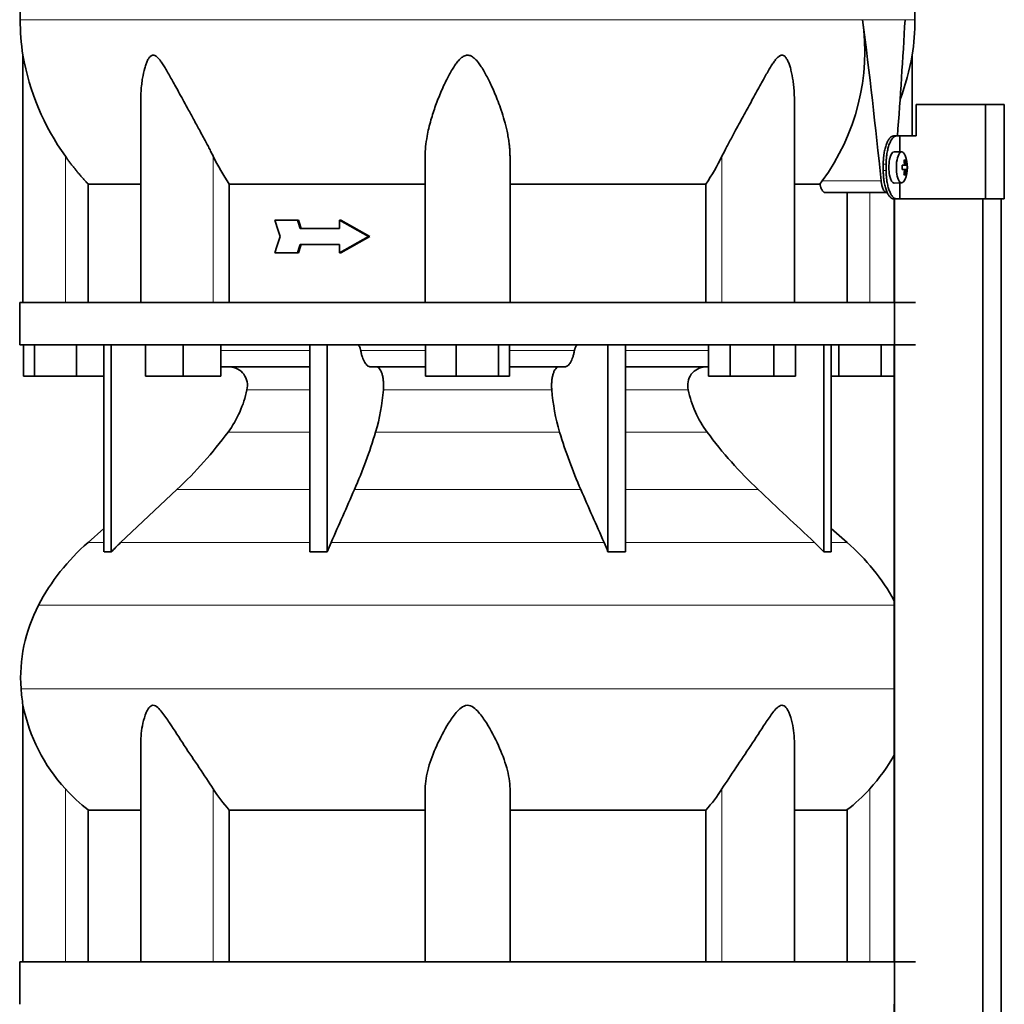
# Model space of a CAD drawing. Header units: millimetres. Extents: x 382 to 1256, y -1271 to 1550.
# Tile 20 of 22: x 880 to 1194, y 500 to 814. Entities that reach past the tile are written whole.
import ezdxf

# ---------------------------------------------------------------- set-up
doc = ezdxf.new("R2010")
doc.units = ezdxf.units.MM
for name, color, linetype in [('M5X8_UNI7687', 7, 'Continuous'), ('MID_344-2', 7, 'Continuous'), ('VSI344-454_TERMI', 7, 'Continuous'), ('VSI344-454_TESTA', 7, 'Continuous'), ('VSI344_DIFFUSORE', 7, 'Continuous')]:
    doc.layers.add(name, color=color, linetype=linetype)

# ---------------------------------------------------------------- blocks, each defined once
blk = doc.blocks.new('SE3')
at = {"layer": 'M5X8_UNI7687', "color": 7, "linetype": 'Continuous', "lineweight": 35}
for p, q in [((1161.11, 771.72), (1158.76, 771.79)), ((1162.27, 769.12), (1161.86, 768.82)), ((1162.64, 767.5), (1161.24, 767.37)), ((1161.24, 767.44), (1161.82, 767.5)), ((1162.83, 767.48), (1161.24, 767.36)), ((1162.83, 766.09), (1161.24, 766.21)), ((1161.24, 766.2), (1162.64, 766.08)), ((1161.82, 766.08), (1161.24, 766.13)), ((1162.27, 764.45), (1161.86, 764.76)), ((1158.76, 761.79), (1161.11, 761.86))]:
    blk.add_line(p, q, dxfattribs=at)
at = {"layer": 'M5X8_UNI7687', "color": 4, "linetype": 'Continuous', "lineweight": 9}
for p, q in [((1161.24, 767.44), (1161.81, 767.5)), ((1161.81, 766.08), (1161.24, 766.13)), ((1161.98, 767.95), (1162.47, 767.99)), ((1162.47, 765.58), (1161.98, 765.62))]:
    blk.add_line(p, q, dxfattribs=at)
at = {"layer": 'M5X8_UNI7687', "color": 7, "linetype": 'Continuous', "lineweight": 35}
for centre, radius, start, end in [((1152.92, 766.79), 10, 337.7946, 22.2054), ((1153.24, 766.79), 9.62, 355.8727, 4.1273)]:
    blk.add_arc(centre, radius, start, end, dxfattribs=at)
for centre, major_axis, ratio, start_param, end_param in [((1158.75, 766.79), (0, 5), 0.34202, 0, 3.151709), ((1161.1, 766.79), (0, -4.93), 0.34202, 2.444185, 6.283185), ((1155, 763.72), (7.67, 5.19), 0.199978, 0.212267, 0.361959), ((1152.99, 766.79), (0, 10), 0.906308, 4.833518, 4.948078), ((1152.88, 766.79), (0, 10), 0.965926, 4.833518, 4.948078), ((1152.93, 766.63), (9.97, 0.82), 0.029809, 0.468971, 0.583531), ((1156.04, 766.79), (0, -9.26), 0.562348, 1.49595, 1.645642), ((1152.93, 766.94), (9.97, -0.82), 0.029809, -0.583531, -0.468971), ((1152.99, 766.79), (0, -10), 0.906308, 1.335108, 1.449667), ((1152.88, 766.79), (0, -10), 0.965926, 1.335108, 1.449667), ((1152.93, 766.63), (9.97, 0.82), 0.029809, 0.112154, 0.226713), ((1152.93, 766.94), (9.97, -0.82), 0.029809, -0.226713, -0.112154), ((1161.1, 766.79), (0, -4.93), 0.34202, 0, 0.697408), ((1155, 769.85), (7.67, -5.19), 0.199978, -0.361959, -0.212267)]:
    blk.add_ellipse(centre, major_axis=major_axis, ratio=ratio, start_param=start_param, end_param=end_param, dxfattribs=at)
for points in [[(1161.81, 767.5), (1161.82, 767.5), (1161.83, 767.5), (1161.86, 767.51), (1161.88, 767.52), (1161.89, 767.53), (1161.91, 767.56), (1161.93, 767.58), (1161.94, 767.61), (1161.95, 767.64), (1161.97, 767.68), (1161.97, 767.72), (1161.98, 767.76), (1161.99, 767.81), (1161.99, 767.85), (1161.99, 767.89), (1161.99, 767.94), (1161.98, 767.98), (1161.98, 767.99)], [(1161.98, 765.58), (1161.98, 765.6), (1161.99, 765.63), (1161.99, 765.68), (1161.99, 765.72), (1161.99, 765.77), (1161.98, 765.81), (1161.97, 765.85), (1161.97, 765.89), (1161.95, 765.93), (1161.94, 765.96), (1161.93, 765.99), (1161.91, 766.02), (1161.89, 766.04), (1161.88, 766.05), (1161.86, 766.07), (1161.83, 766.07), (1161.82, 766.08), (1161.81, 766.08)], [(1162.47, 767.99), (1162.47, 767.98), (1162.47, 767.94), (1162.48, 767.89), (1162.49, 767.85), (1162.5, 767.81), (1162.51, 767.76), (1162.52, 767.72), (1162.53, 767.68), (1162.54, 767.64), (1162.55, 767.61), (1162.57, 767.58), (1162.58, 767.56), (1162.59, 767.53), (1162.6, 767.52), (1162.61, 767.51), (1162.63, 767.5), (1162.63, 767.5), (1162.64, 767.5)], [(1162.64, 766.08), (1162.63, 766.08), (1162.63, 766.07), (1162.61, 766.07), (1162.6, 766.05), (1162.59, 766.04), (1162.58, 766.02), (1162.57, 765.99), (1162.55, 765.96), (1162.54, 765.93), (1162.53, 765.89), (1162.52, 765.85), (1162.51, 765.81), (1162.5, 765.77), (1162.49, 765.72), (1162.48, 765.68), (1162.47, 765.63), (1162.47, 765.6), (1162.47, 765.58)]]:
    blk.add_open_spline(points, degree=3, dxfattribs=at)
at = {"layer": 'MID_344-2', "color": 7, "linetype": 'Continuous', "lineweight": 35}
for p, q in [((1158.76, 756.79), (1158.76, 723.79)), ((1158.83, 756.79), (1158.83, 304.79)), ((1186.96, 304.79), (1186.96, 756.79)), ((1192.76, 304.79), (1192.76, 756.79)), ((1158.76, 710.29), (1158.76, 513.79)), ((1158.76, 500.29), (1158.76, 304.79))]:
    blk.add_line(p, q, dxfattribs=at)
at = {"layer": 'VSI344-454_TERMI', "color": 7, "linetype": 'Continuous', "lineweight": 35}
for p, q in [((1187.84, 786.79), (1165.75, 786.79)), ((1165.75, 786.79), (1165.75, 776.79)), ((1193.77, 786.79), (1187.84, 786.79)), ((1187.84, 786.79), (1187.84, 756.79)), ((1193.77, 786.79), (1193.77, 756.79)), ((1158.47, 776.79), (1159.4, 776.79)), ((1159.4, 776.79), (1160.57, 776.79)), ((1160.57, 771.73), (1160.57, 776.79)), ((1160.57, 776.79), (1165.75, 776.79)), ((1155.25, 765.79), (1155.25, 767.79)), ((1156.17, 765.79), (1156.17, 767.79)), ((1160.57, 756.79), (1160.57, 761.84)), ((1159.4, 756.79), (1158.47, 756.79)), ((1159.4, 756.79), (1160.57, 756.79)), ((1187.84, 756.79), (1160.57, 756.79)), ((1193.77, 756.79), (1187.84, 756.79))]:
    blk.add_line(p, q, dxfattribs=at)
at = {"layer": 'VSI344-454_TERMI', "color": 4, "linetype": 'Continuous', "lineweight": 9}
for p, q in [((1155.25, 767.79), (1156.17, 767.79)), ((1156.17, 765.79), (1155.25, 765.79))]:
    blk.add_line(p, q, dxfattribs=at)
at = {"layer": 'VSI344-454_TERMI', "color": 7, "linetype": 'Continuous', "lineweight": 35}
for points, knots in [([(1155.25, 767.79), (1155.25, 767.89), (1155.25, 768.08), (1155.25, 768.38), (1155.26, 768.67), (1155.28, 768.96), (1155.29, 769.25), (1155.31, 769.54), (1155.34, 769.83), (1155.36, 770.11), (1155.4, 770.4), (1155.43, 770.68), (1155.47, 770.96), (1155.54, 771.42), (1155.65, 772.04), (1155.82, 772.79), (1156.02, 773.5), (1156.24, 774.16), (1156.49, 774.76), (1156.74, 775.28), (1157.02, 775.74), (1157.27, 776.07), (1157.49, 776.32), (1157.69, 776.49), (1157.89, 776.62), (1158.08, 776.72), (1158.28, 776.78), (1158.41, 776.78), (1158.47, 776.79)], [0, 0, 0, 0, 0.020997, 0.041893, 0.062713, 0.083477, 0.104209, 0.124931, 0.145666, 0.166436, 0.187265, 0.208173, 0.229184, 0.250319, 0.312379, 0.374611, 0.437429, 0.499972, 0.562502, 0.625327, 0.687534, 0.749602, 0.791735, 0.833469, 0.874983, 0.916456, 0.958068, 1, 1, 1, 1]), ([(1159.4, 776.79), (1159.37, 776.79), (1159.3, 776.78), (1159.2, 776.77), (1159.1, 776.75), (1159.01, 776.71), (1158.91, 776.67), (1158.81, 776.62), (1158.71, 776.55), (1158.61, 776.48), (1158.52, 776.4), (1158.42, 776.31), (1158.32, 776.21), (1158.16, 776.03), (1157.94, 775.74), (1157.67, 775.28), (1157.41, 774.76), (1157.17, 774.16), (1156.94, 773.5), (1156.74, 772.79), (1156.57, 772.04), (1156.44, 771.33), (1156.35, 770.68), (1156.28, 770.12), (1156.23, 769.54), (1156.2, 768.96), (1156.17, 768.38), (1156.17, 767.98), (1156.17, 767.79)], [0, 0, 0, 0, 0.021018, 0.041934, 0.062771, 0.08355, 0.104295, 0.125028, 0.145771, 0.166547, 0.187379, 0.208288, 0.229298, 0.250429, 0.312489, 0.374705, 0.437522, 0.500061, 0.562591, 0.625422, 0.687637, 0.749714, 0.79185, 0.833578, 0.875077, 0.916526, 0.958107, 1, 1, 1, 1]), ([(1158.47, 756.79), (1158.44, 756.79), (1158.38, 756.79), (1158.28, 756.8), (1158.18, 756.83), (1158.08, 756.86), (1157.98, 756.9), (1157.89, 756.96), (1157.79, 757.02), (1157.69, 757.09), (1157.59, 757.17), (1157.49, 757.26), (1157.4, 757.36), (1157.24, 757.54), (1157.02, 757.83), (1156.74, 758.29), (1156.49, 758.82), (1156.24, 759.41), (1156.02, 760.07), (1155.82, 760.78), (1155.65, 761.54), (1155.52, 762.25), (1155.43, 762.89), (1155.36, 763.46), (1155.31, 764.03), (1155.27, 764.61), (1155.25, 765.2), (1155.25, 765.59), (1155.25, 765.79)], [0, 0, 0, 0, 0.021018, 0.041935, 0.062772, 0.083551, 0.104297, 0.125029, 0.145773, 0.166549, 0.187381, 0.20829, 0.2293, 0.250431, 0.312491, 0.374707, 0.437523, 0.500061, 0.562591, 0.625422, 0.687637, 0.749714, 0.79185, 0.833578, 0.875076, 0.916526, 0.958107, 1, 1, 1, 1]), ([(1156.17, 765.79), (1156.17, 765.69), (1156.17, 765.49), (1156.18, 765.19), (1156.18, 764.9), (1156.2, 764.61), (1156.21, 764.32), (1156.23, 764.03), (1156.26, 763.74), (1156.29, 763.46), (1156.32, 763.18), (1156.35, 762.89), (1156.39, 762.61), (1156.46, 762.16), (1156.57, 761.54), (1156.74, 760.78), (1156.94, 760.07), (1157.17, 759.41), (1157.41, 758.82), (1157.67, 758.29), (1157.94, 757.83), (1158.19, 757.5), (1158.42, 757.26), (1158.61, 757.09), (1158.81, 756.95), (1159.01, 756.86), (1159.2, 756.8), (1159.33, 756.79), (1159.4, 756.79)], [0, 0, 0, 0, 0.020996, 0.041893, 0.062713, 0.083477, 0.104209, 0.124931, 0.145666, 0.166436, 0.187264, 0.208173, 0.229184, 0.250319, 0.312379, 0.374611, 0.437429, 0.499972, 0.562503, 0.625328, 0.687536, 0.749604, 0.791737, 0.833471, 0.874985, 0.916457, 0.958069, 1, 1, 1, 1])]:
    blk.add_open_spline(points, degree=3, knots=knots, dxfattribs=at)
at = {"layer": 'VSI344-454_TESTA', "color": 4, "linetype": 'Continuous', "lineweight": 9}
for p, q in [((1162.19, 813.82), (1148.69, 813.82)), ((894.96, 723.79), (894.96, 770.36)), ((942, 723.79), (942, 770.36)), ((1103.92, 723.79), (1103.92, 770.36)), ((1135.82, 762.49), (1154.56, 762.49)), ((1150.96, 723.79), (1150.96, 758.79))]:
    blk.add_line(p, q, dxfattribs=at)
at = {"layer": 'VSI344-454_TESTA', "color": 7, "linetype": 'Continuous', "lineweight": 35}
for p, q in [((881.46, 802.53), (881.46, 723.79)), ((1164.46, 776.79), (1164.46, 802.53)), ((918.95, 788.16), (918.95, 723.79)), ((1126.97, 723.79), (1126.97, 788.16)), ((1009.46, 723.79), (1009.46, 770.36)), ((1036.46, 723.79), (1036.46, 770.36)), ((1135.1, 761.49), (1135.82, 762.49)), ((902.21, 761.49), (902.21, 723.79)), ((947.13, 761.49), (947.13, 723.79)), ((1098.8, 761.49), (1098.8, 723.79)), ((1135.1, 761.49), (1127.08, 761.49)), ((1136.73, 758.79), (1156.33, 758.79)), ((1143.71, 758.79), (1143.71, 723.79)), ((968.8, 749.95), (961.65, 749.95)), ((969.18, 749.95), (968.8, 749.95)), ((982.57, 749.95), (982.18, 749.95)), ((991.48, 744.79), (982.18, 749.95)), ((982.18, 749.95), (982.18, 747.37)), ((991.86, 744.79), (982.57, 749.95)), ((982.18, 747.37), (969.64, 747.37)), ((991.48, 744.79), (982.18, 739.62)), ((991.86, 744.79), (982.57, 739.62)), ((991.86, 744.79), (991.48, 744.79)), ((982.18, 742.2), (969.64, 742.2)), ((982.18, 742.2), (982.18, 739.62)), ((968.8, 739.62), (961.65, 739.62)), ((969.18, 739.62), (968.8, 739.62)), ((982.57, 739.62), (982.18, 739.62))]:
    blk.add_line(p, q, dxfattribs=at)
for centre, radius, start, end in [((956.92, 813.91), 76.32, 180.0677, 188.5809), ((1079.21, 803.96), 70.17, 323.7797, 8.0768), ((-958.94, 546.46), 2124.52, 5.83629, 7.22949), ((-932.49, 932.06), 2098.01, 355.75558, 356.769), ((1089, 813.91), 76.32, 351.4193, 359.9323), ((959.17, 816.23), 78.91, 189.9996, 215.5389), ((1086.75, 816.23), 78.91, 339.3595, 350.0004), ((1010.87, 804.25), 76.76, 206.2011, 213.8556), ((1035.05, 804.25), 76.76, 326.1444, 333.7989), ((3563.92, 1577.06), 2730.56, 197.63243, 197.74619), ((3563.92, -87.49), 2730.56, 162.25381, 162.36757)]:
    blk.add_arc(centre, radius, start, end, dxfattribs=at)
for points, degree, knots in [([(907.7, 950.24), (906.24, 945.37), (902.28, 935.53), (895.02, 920.37), (888.84, 904.02), (885.09, 887.49), (882.87, 871.35), (881.62, 855.38), (880.95, 839.5), (880.74, 825.72), (880.61, 817.17), (880.61, 813.82)], 3, [0, 0, 0, 0, 0.117079, 0.240569, 0.360617, 0.476421, 0.590288, 0.703407, 0.816259, 0.929029, 1, 1, 1, 1]), ([(1138.22, 950.24), (1139.68, 945.37), (1143.64, 935.53), (1150.9, 920.37), (1157.09, 904.02), (1160.83, 887.49), (1163.05, 871.35), (1164.3, 855.38), (1164.97, 839.5), (1165.18, 825.72), (1165.32, 817.17), (1165.32, 813.82)], 3, [0, 0, 0, 0, 0.117079, 0.240569, 0.360617, 0.476421, 0.590288, 0.703407, 0.816259, 0.929029, 1, 1, 1, 1]), ([(942, 770.36), (941.78, 770.79), (941.34, 771.68), (940.64, 773.05), (939.82, 774.6), (938.89, 776.35), (937.57, 778.79), (936, 781.67), (934.26, 784.84), (932.72, 787.66), (931.36, 790.16), (930.15, 792.37), (928.77, 794.88), (927.51, 797.13), (926.32, 799.11), (925.51, 800.35), (924.71, 801.39), (923.92, 802.19), (923.07, 802.61), (922.26, 802.42), (921.62, 801.76), (921.08, 800.84), (920.61, 799.7), (920.03, 797.84), (919.57, 795.67), (919.22, 793.19), (919.02, 791.01), (918.96, 789.31), (918.95, 788.35), (918.95, 788.16)], 3, [0, 0, 0, 0, 0.020247, 0.0413012, 0.0631676, 0.0911499, 0.1206822, 0.1725651, 0.2189806, 0.2600001, 0.2962057, 0.3283254, 0.3570821, 0.4069553, 0.4285992, 0.4484587, 0.4665056, 0.4826091, 0.4971306, 0.5113122, 0.5266668, 0.543344, 0.562023, 0.5826937, 0.6304427, 0.6595254, 0.6923195, 0.7261108, 0.7344062, 0.7344062, 0.7344062, 0.7344062]), ([(1036.46, 770.36), (1036.46, 770.79), (1036.44, 771.68), (1036.35, 773.05), (1036.18, 774.6), (1035.92, 776.35), (1035.44, 778.79), (1034.71, 781.67), (1033.73, 784.84), (1032.71, 787.66), (1031.72, 790.16), (1030.75, 792.37), (1029.57, 794.88), (1028.38, 797.13), (1027.14, 799.11), (1026.25, 800.35), (1025.32, 801.39), (1024.33, 802.19), (1023.21, 802.61), (1022.03, 802.42), (1021.01, 801.76), (1020.08, 800.84), (1019.19, 799.7), (1017.96, 797.84), (1016.76, 795.67), (1015.55, 793.19), (1014.57, 791.01), (1013.63, 788.74), (1012.48, 785.69), (1011.45, 782.51), (1010.6, 779.28), (1010, 776.44), (1009.56, 773.47), (1009.49, 771.37), (1009.46, 770.36)], 3, [0, 0, 0, 0, 0.020247, 0.041301, 0.063168, 0.09115, 0.120682, 0.172565, 0.218981, 0.26, 0.296206, 0.328325, 0.357082, 0.406955, 0.428599, 0.448459, 0.466506, 0.482609, 0.497131, 0.511312, 0.526667, 0.543344, 0.562023, 0.582694, 0.630443, 0.659525, 0.692319, 0.726111, 0.759233, 0.82594, 0.865768, 0.902245, 0.953307, 1, 1, 1, 1]), ([(1126.97, 788.16), (1126.97, 788.85), (1126.94, 790.29), (1126.79, 792.37), (1126.49, 794.88), (1126.07, 797.13), (1125.51, 799.11), (1125.06, 800.35), (1124.55, 801.39), (1123.95, 802.19), (1123.2, 802.61), (1122.35, 802.42), (1121.54, 801.76), (1120.77, 800.84), (1119.98, 799.7), (1118.82, 797.84), (1117.59, 795.67), (1116.22, 793.19), (1115.03, 791.01), (1113.79, 788.74), (1112.12, 785.69), (1110.38, 782.51), (1108.62, 779.28), (1107.07, 776.44), (1105.49, 773.47), (1104.43, 771.37), (1103.92, 770.36)], 3, [0.2656245, 0.2656245, 0.2656245, 0.2656245, 0.2962057, 0.3283254, 0.3570821, 0.4069553, 0.4285992, 0.4484587, 0.4665056, 0.4826091, 0.4971306, 0.5113122, 0.5266668, 0.543344, 0.562023, 0.5826937, 0.6304427, 0.6595254, 0.6923195, 0.7261108, 0.7592332, 0.8259403, 0.8657684, 0.9022453, 0.9533075, 1, 1, 1, 1]), ([(902.21, 761.49), (900.22, 763.59), (898.4, 765.81), (896.6, 768.02), (894.96, 770.36)], 2, [0, 0, 0, 0.5, 0.5, 1, 1, 1]), ([(1154.56, 762.49), (1154.57, 762.42), (1154.59, 762.27), (1154.62, 762.04), (1154.65, 761.83), (1154.69, 761.61), (1154.73, 761.41), (1154.77, 761.2), (1154.86, 760.84), (1155, 760.35), (1155.23, 759.8), (1155.48, 759.36), (1155.71, 759.09), (1155.9, 758.93), (1156.04, 758.85), (1156.18, 758.8), (1156.28, 758.79), (1156.33, 758.79)], 3, [0, 0, 0, 0, 0.036137, 0.072006, 0.107687, 0.143258, 0.1788, 0.214393, 0.250117, 0.375419, 0.499764, 0.624342, 0.749875, 0.812239, 0.874428, 0.936872, 1, 1, 1, 1]), ([(902.21, 761.49), (902.85, 761.49), (903.88, 761.49), (906.72, 761.49), (908.53, 761.49), (912.89, 761.49), (915.44, 761.49), (918.5, 761.49), (918.67, 761.49), (918.84, 761.49)], 3, [0, 0, 0, 0, 0.25, 0.25, 0.5, 0.5, 0.75, 0.75, 0.764371, 0.764371, 0.764371, 0.764371]), ([(947.13, 761.49), (951.58, 761.49), (956.28, 761.49), (966.09, 761.49), (971.2, 761.49), (981.73, 761.49), (987.15, 761.49), (998.18, 761.49), (1003.8, 761.49), (1009.46, 761.49)], 3, [0, 0, 0, 0, 0.25, 0.25, 0.5, 0.5, 0.75, 0.75, 1, 1, 1, 1]), ([(1036.46, 761.49), (1042.12, 761.49), (1047.74, 761.49), (1058.78, 761.49), (1064.19, 761.49), (1074.72, 761.49), (1079.83, 761.49), (1089.64, 761.49), (1094.35, 761.49), (1098.8, 761.49)], 3, [0, 0, 0, 0, 0.25, 0.25, 0.5, 0.5, 0.75, 0.75, 1, 1, 1, 1]), ([(1136.73, 758.79), (1136.7, 758.79), (1136.65, 758.79), (1136.57, 758.8), (1136.49, 758.83), (1136.41, 758.87), (1136.33, 758.91), (1136.2, 759.01), (1136.02, 759.18), (1135.79, 759.5), (1135.58, 759.89), (1135.43, 760.27), (1135.31, 760.62), (1135.23, 760.9), (1135.16, 761.18), (1135.12, 761.39), (1135.1, 761.49)], 3, [0, 0, 0, 0, 0.041685, 0.083129, 0.124417, 0.165635, 0.206869, 0.248205, 0.373034, 0.498358, 0.621809, 0.745536, 0.809628, 0.873199, 0.936554, 1, 1, 1, 1])]:
    blk.add_open_spline(points, degree=degree, knots=knots, dxfattribs=at)
at = {"layer": 'VSI344-454_TESTA', "color": 4, "linetype": 'Continuous', "lineweight": 9}
for points, weights in [([(880.61, 813.82), (880.61, 813.82), (1061.33, 813.82), (1148.69, 813.82)], [1, 0.494458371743, 0.494458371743, 1]), ([(1162.19, 813.82), (1164.27, 813.82), (1165.32, 813.82), (1165.32, 813.82)], [1, 0.996331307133, 0.996331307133, 1])]:
    blk.add_rational_spline(points, weights, degree=3, dxfattribs=at)
at = {"layer": 'VSI344-454_TESTA', "color": 7, "linetype": 'Continuous', "lineweight": 35}
for points in [[(969.64, 747.37), (969.36, 748.23), (969.08, 749.09), (968.8, 749.95)], [(970.03, 747.37), (969.74, 748.23), (969.46, 749.09), (969.18, 749.95)], [(969.64, 742.2), (969.36, 741.34), (969.08, 740.48), (968.8, 739.62)], [(970.03, 742.2), (969.74, 741.34), (969.46, 740.48), (969.18, 739.62)]]:
    blk.add_open_spline(points, degree=3, dxfattribs=at)
at = {"layer": 'VSI344_DIFFUSORE', "color": 7, "linetype": 'Continuous', "lineweight": 35}
for p, q in [((880.46, 723.79), (1165.46, 723.79)), ((880.46, 723.79), (880.46, 710.29)), ((880.46, 710.29), (1165.46, 710.29)), ((881.58, 700.29), (881.58, 710.29)), ((885.16, 700.29), (885.16, 710.29)), ((898.55, 700.29), (898.55, 710.29)), ((907.25, 644.32), (907.25, 710.29)), ((909.55, 644.32), (909.55, 710.29)), ((920.45, 700.29), (920.45, 710.29)), ((932.45, 700.29), (932.45, 710.29)), ((944.45, 700.29), (944.45, 710.29)), ((972.74, 644.32), (972.74, 710.29)), ((978.28, 644.32), (978.28, 710.29)), ((1009.58, 700.29), (1009.58, 710.29)), ((1019.37, 700.29), (1019.37, 710.29)), ((1032.76, 700.29), (1032.76, 710.29)), ((1036.35, 700.29), (1036.35, 710.29)), ((1067.64, 644.32), (1067.64, 710.29)), ((1073.19, 644.32), (1073.19, 710.29)), ((1099.61, 700.29), (1099.61, 710.29)), ((1106.54, 700.29), (1106.54, 710.29)), ((1120.4, 700.29), (1120.4, 710.29)), ((1127.33, 700.29), (1127.33, 710.29)), ((1136.37, 644.32), (1136.37, 710.29)), ((1138.67, 644.32), (1138.67, 710.29)), ((1141.16, 700.29), (1141.16, 710.29)), ((1154.55, 700.29), (1154.55, 710.29)), ((972.74, 703.29), (944.45, 703.29)), ((1009.58, 703.29), (992.08, 703.29)), ((1053.85, 703.29), (1036.35, 703.29)), ((1099.61, 703.29), (1073.19, 703.29)), ((885.16, 700.29), (881.58, 700.29)), ((898.55, 700.29), (885.16, 700.29)), ((907.25, 700.29), (898.55, 700.29)), ((932.45, 700.29), (920.45, 700.29)), ((944.45, 700.29), (932.45, 700.29)), ((1019.37, 700.29), (1009.58, 700.29)), ((1032.76, 700.29), (1019.37, 700.29)), ((1036.35, 700.29), (1032.76, 700.29)), ((1106.54, 700.29), (1099.61, 700.29)), ((1120.4, 700.29), (1106.54, 700.29)), ((1127.33, 700.29), (1120.4, 700.29)), ((1141.16, 700.29), (1138.67, 700.29)), ((1154.55, 700.29), (1141.16, 700.29)), ((1158.76, 700.29), (1154.55, 700.29)), ((930.47, 664.19), (912.55, 647.33)), ((907.25, 651.75), (902.17, 647.33)), ((1143.75, 647.33), (1138.67, 651.75)), ((978.28, 644.32), (979.52, 647.33)), ((1133.38, 647.33), (1136.37, 644.32)), ((972.74, 644.32), (978.28, 644.32)), ((1136.37, 644.32), (1138.67, 644.32)), ((881.46, 595.5), (881.46, 513.79)), ((918.95, 583.28), (918.95, 513.79)), ((1126.97, 513.79), (1126.97, 583.3)), ((1009.46, 513.79), (1009.46, 568.89)), ((1036.46, 513.79), (1036.46, 568.89)), ((902.21, 562.16), (918.95, 562.16)), ((902.21, 513.79), (902.21, 562.16)), ((947.13, 562.16), (1009.46, 562.16)), ((947.13, 513.79), (947.13, 562.16)), ((1036.46, 562.16), (1098.8, 562.16)), ((1098.8, 562.16), (1098.8, 513.79)), ((1126.97, 562.16), (1143.71, 562.16)), ((1143.71, 562.16), (1143.71, 513.79)), ((880.46, 513.79), (1165.46, 513.79)), ((880.46, 513.79), (880.46, 500.29))]:
    blk.add_line(p, q, dxfattribs=at)
at = {"layer": 'VSI344_DIFFUSORE', "color": 4, "linetype": 'Continuous', "lineweight": 9}
for p, q in [((944.45, 708.5), (972.74, 708.5)), ((988.95, 708.5), (1009.58, 708.5)), ((1036.35, 708.5), (1056.97, 708.5)), ((1073.19, 708.5), (1099.61, 708.5)), ((972.74, 695.95), (952.74, 695.95)), ((1049.75, 695.95), (996.17, 695.95)), ((1093.18, 695.95), (1073.19, 695.95)), ((946.72, 682.48), (972.74, 682.48)), ((993.68, 682.48), (1052.24, 682.48)), ((1073.19, 682.48), (1099.2, 682.48)), ((930.47, 664.19), (972.74, 664.19)), ((986.95, 664.19), (1058.98, 664.19)), ((1073.19, 664.19), (1115.45, 664.19)), ((907.25, 647.33), (902.17, 647.33)), ((912.55, 647.33), (972.74, 647.33)), ((979.52, 647.33), (1066.4, 647.33)), ((1073.19, 647.33), (1133.38, 647.33)), ((1138.67, 647.33), (1143.75, 647.33)), ((886.39, 627.34), (1158.76, 627.34)), ((1158.76, 600.79), (880.83, 600.79)), ((894.96, 513.79), (894.96, 568.89)), ((942, 513.79), (942, 568.89)), ((1103.92, 513.79), (1103.92, 568.89)), ((1150.96, 513.79), (1150.96, 568.89))]:
    blk.add_line(p, q, dxfattribs=at)
at = {"layer": 'VSI344_DIFFUSORE', "color": 7, "linetype": 'Continuous', "lineweight": 35}
for centre, radius, start, end in [((947.01, 697.39), 5.9, 345.894, 86.92), ((1098.91, 697.39), 5.9, 93.08, 194.106), ((918.81, 703.03), 34.66, 323.6456, 348.2168), ((929.4, 701.34), 66.99, 343.65, 355.3858), ((1116.52, 701.34), 66.99, 184.6142, 196.35), ((1127.11, 703.03), 34.66, 191.7832, 216.3544), ((836.14, 764.37), 137.6, 313.2799, 323.4819), ((833.34, 731.11), 167.55, 336.4617, 343.1307), ((1212.59, 731.11), 167.55, 196.8693, 203.5383), ((1209.78, 764.37), 137.6, 216.5181, 226.7201), ((947.13, 595.61), 68.53, 131, 152.418), ((957.56, 599.49), 65.69, 133.2547, 136.96), ((1001.07, 618.61), 71.37, 21.1174, 23.731), ((1098.79, 595.61), 68.53, 28.9585, 49), ((908.4, 625.96), 18.4, 86.4236, 93.5764), ((1070.41, 537.19), 107.17, 88.518, 91.482), ((930.64, 604.23), 49.92, 152.418, 183.9452), ((934.21, 604.47), 53.5, 183.9452, 189.6558), ((936.03, 606.46), 55.66, 191.3531, 222.4473), ((1109.89, 606.46), 55.66, 317.5527, 331.4608), ((934.82, 604.58), 53.5, 221.8382, 232.4484), ((982.03, 594.08), 47.3, 212.1799, 222.4416), ((1063.89, 594.08), 47.3, 317.5584, 327.8201), ((1111.1, 604.58), 53.5, 307.5516, 318.1618)]:
    blk.add_arc(centre, radius, start, end, dxfattribs=at)
for points, knots in [([(987.88, 710.29), (987.94, 710.29), (987.99, 710.28), (988.1, 710.23), (988.16, 710.2), (988.32, 710.08), (988.42, 709.96), (988.61, 709.64), (988.69, 709.45), (988.8, 709.12), (988.84, 709.01), (988.9, 708.76), (988.93, 708.63), (988.95, 708.5)], [0, 0, 0, 0, 0.125, 0.125, 0.25, 0.25, 0.5, 0.5, 0.75, 0.75, 0.875, 0.875, 1, 1, 1, 1]), ([(1058.04, 710.29), (1057.99, 710.29), (1057.93, 710.28), (1057.82, 710.23), (1057.76, 710.2), (1057.6, 710.08), (1057.5, 709.96), (1057.31, 709.64), (1057.23, 709.45), (1057.12, 709.12), (1057.08, 709.01), (1057.02, 708.76), (1057, 708.63), (1056.97, 708.5)], [0, 0, 0, 0, 0.125, 0.125, 0.25, 0.25, 0.5, 0.5, 0.75, 0.75, 0.875, 0.875, 1, 1, 1, 1]), ([(992.08, 703.29), (991.91, 703.29), (991.75, 703.32), (991.43, 703.44), (991.27, 703.53), (990.95, 703.77), (990.8, 703.92), (990.5, 704.27), (990.36, 704.47), (989.94, 705.17), (989.7, 705.72), (989.37, 706.69), (989.27, 707.03), (989.1, 707.75), (989.02, 708.12), (988.95, 708.5)], [0, 0, 0, 0, 0.125, 0.125, 0.25, 0.25, 0.375, 0.375, 0.5, 0.5, 0.75, 0.75, 0.875, 0.875, 1, 1, 1, 1]), ([(1053.85, 703.29), (1054.01, 703.29), (1054.17, 703.32), (1054.5, 703.44), (1054.65, 703.53), (1054.97, 703.77), (1055.12, 703.92), (1055.42, 704.27), (1055.56, 704.47), (1055.98, 705.17), (1056.23, 705.72), (1056.55, 706.69), (1056.65, 707.03), (1056.83, 707.75), (1056.9, 708.12), (1056.97, 708.5)], [0, 0, 0, 0, 0.125, 0.125, 0.25, 0.25, 0.375, 0.375, 0.5, 0.5, 0.75, 0.75, 0.875, 0.875, 1, 1, 1, 1]), ([(993.93, 703.29), (994.1, 703.29), (994.27, 703.24), (994.61, 703.04), (994.77, 702.89), (995.08, 702.5), (995.23, 702.26), (995.5, 701.69), (995.62, 701.38), (995.83, 700.68), (995.93, 700.29), (996.07, 699.49), (996.13, 699.06), (996.21, 698.18), (996.23, 697.74), (996.23, 696.84), (996.21, 696.39), (996.17, 695.95)], [0, 0, 0, 0, 0.125, 0.125, 0.25, 0.25, 0.375, 0.375, 0.5, 0.5, 0.625, 0.625, 0.75, 0.75, 0.875, 0.875, 1, 1, 1, 1]), ([(1051.99, 703.29), (1051.82, 703.29), (1051.65, 703.24), (1051.31, 703.04), (1051.15, 702.89), (1050.84, 702.5), (1050.69, 702.26), (1050.42, 701.69), (1050.3, 701.38), (1050.09, 700.68), (1050, 700.29), (1049.85, 699.49), (1049.79, 699.06), (1049.71, 698.18), (1049.7, 697.74), (1049.69, 696.84), (1049.71, 696.39), (1049.75, 695.95)], [0, 0, 0, 0, 0.125, 0.125, 0.25, 0.25, 0.375, 0.375, 0.5, 0.5, 0.625, 0.625, 0.75, 0.75, 0.875, 0.875, 1, 1, 1, 1]), ([(942, 568.89), (940.63, 571.05), (939.11, 573.3), (935.98, 577.96), (934.37, 580.35), (931.23, 585.12), (929.68, 587.53), (927.32, 591.09), (926.54, 592.26), (925.28, 593.86), (924.84, 594.38), (923.89, 595.21), (923.35, 595.52), (922.33, 595.47), (921.9, 595.12), (921.21, 594.26), (920.94, 593.74), (920.23, 592.13), (919.9, 590.96), (919.17, 587.66), (918.95, 585.46), (918.95, 583.28)], [0, 0, 0, 0, 0.125, 0.125, 0.25, 0.25, 0.375, 0.375, 0.4375, 0.4375, 0.46875, 0.46875, 0.5, 0.5, 0.53125, 0.53125, 0.5625, 0.5625, 0.625, 0.625, 0.7389823, 0.7389823, 0.7389823, 0.7389823]), ([(1036.46, 568.89), (1036.46, 571.05), (1036.06, 573.3), (1034.75, 577.96), (1033.83, 580.35), (1031.67, 585.12), (1030.42, 587.53), (1028.19, 591.09), (1027.39, 592.26), (1025.98, 593.86), (1025.48, 594.38), (1024.3, 595.21), (1023.59, 595.52), (1022.15, 595.47), (1021.47, 595.12), (1020.32, 594.26), (1019.83, 593.74), (1018.44, 592.13), (1017.66, 590.96), (1015.46, 587.46), (1014.21, 585.03), (1012.05, 580.27), (1011.16, 577.93), (1009.87, 573.32), (1009.46, 571.04), (1009.46, 568.89)], [0, 0, 0, 0, 0.125, 0.125, 0.25, 0.25, 0.375, 0.375, 0.4375, 0.4375, 0.46875, 0.46875, 0.5, 0.5, 0.53125, 0.53125, 0.5625, 0.5625, 0.625, 0.625, 0.75, 0.75, 0.875, 0.875, 1, 1, 1, 1]), ([(1126.97, 583.29), (1126.97, 585.49), (1126.75, 587.72), (1125.99, 591.09), (1125.64, 592.26), (1124.92, 593.86), (1124.64, 594.38), (1123.93, 595.21), (1123.47, 595.52), (1122.44, 595.47), (1121.91, 595.12), (1120.97, 594.26), (1120.55, 593.74), (1119.29, 592.13), (1118.52, 590.96), (1116.19, 587.46), (1114.63, 585.03), (1111.49, 580.27), (1109.92, 577.93), (1106.82, 573.32), (1105.29, 571.04), (1103.92, 568.89)], [0.2596572, 0.2596572, 0.2596572, 0.2596572, 0.375, 0.375, 0.4375, 0.4375, 0.46875, 0.46875, 0.5, 0.5, 0.53125, 0.53125, 0.5625, 0.5625, 0.625, 0.625, 0.75, 0.75, 0.875, 0.875, 1, 1, 1, 1])]:
    blk.add_open_spline(points, degree=3, knots=knots, dxfattribs=at)
for points in [[(979.52, 647.33), (982, 652.95), (984.47, 658.57), (986.95, 664.19)], [(1066.4, 647.33), (1063.93, 652.95), (1061.45, 658.57), (1058.98, 664.19)], [(1115.45, 664.19), (1121.43, 658.57), (1127.4, 652.95), (1133.38, 647.33)]]:
    blk.add_open_spline(points, degree=3, dxfattribs=at)

msp = doc.modelspace()

# ---------------------------------------------------------------- block references
msp.add_blockref('SE3', (0, 0))

doc.saveas('drawing.dxf')
